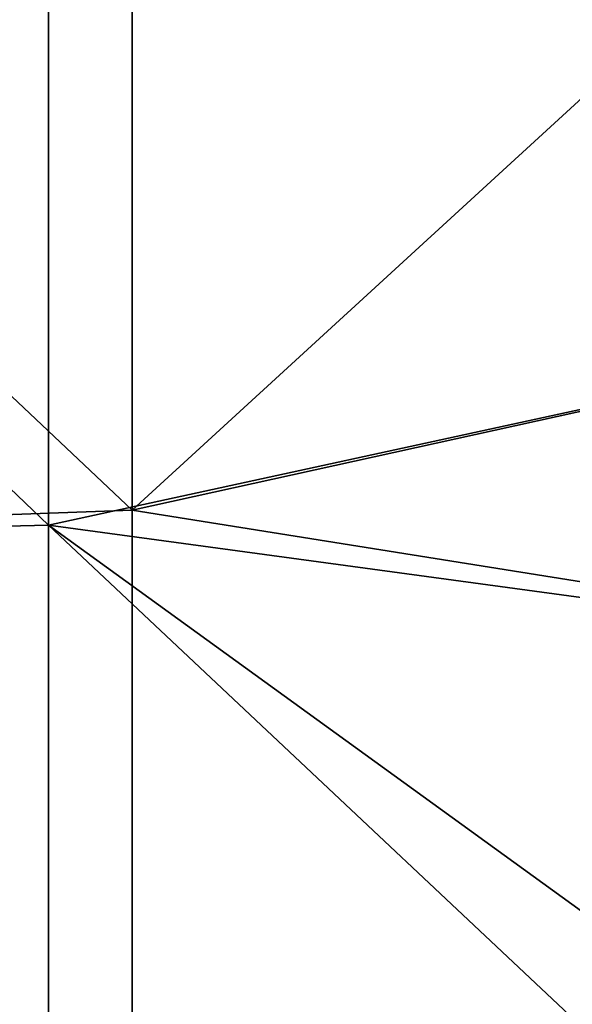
# Model space of a CAD drawing. Header units: millimetres. Extents: x 0 to 12.2, y -14.5 to 4.
# Tile 36 of 98: x 8.9 to 9.8, y -11.4 to -9.9. Entities that reach past the tile are written whole.
import ezdxf

# ---------------------------------------------------------------- set-up
doc = ezdxf.new("R2010")
doc.units = ezdxf.units.MM
doc.header["$LTSCALE"] = 65.185185
doc.layers.add('12', color=7, linetype='CONTINUOUS')
doc.layers.add('3', color=7, linetype='CONTINUOUS')

msp = doc.modelspace()

# ---------------------------------------------------------------- linework, layer by layer
at = {"layer": '12', "linetype": 'Continuous'}
for points in [[(8.98, -8.9016, -7.75), (8.98, -10.6819, -7.75), (7.1582, -8.9375, -7.75), (8.98, -8.9016, -7.75)], [(8.98, -10.6819, -7.75), (8.98, -8.9016, -7.75), (10.8, -10.2857, -7.75), (8.98, -10.6819, -7.75)], [(10.8, -10.2857, -7.75), (8.98, -8.9016, -7.75), (10.8, -9.1073, -7.75), (10.8, -10.2857, -7.75)], [(7.1582, -8.9375, -7.75), (8.98, -10.6819, -7.75), (7.1582, -10.725, -7.75), (7.1582, -8.9375, -7.75)], [(10.8, -10.9291, -7.75), (8.98, -10.6819, -7.75), (10.8, -10.2857, -7.75), (10.8, -10.9291, -7.75)], [(8.98, -10.6819, -7.75), (8.98, -12.4623, -7.75), (7.1582, -10.725, -7.75), (8.98, -10.6819, -7.75)], [(8.98, -12.4623, -7.75), (8.98, -10.6819, -7.75), (10.77, -12.3656, -7.75), (8.98, -12.4623, -7.75)], [(10.77, -12.3656, -7.75), (8.98, -10.6819, -7.75), (10.8, -12, -7.75), (10.77, -12.3656, -7.75)], [(10.8, -12, -7.75), (8.98, -10.6819, -7.75), (10.8, -10.9291, -7.75), (10.8, -12, -7.75)], [(7.1582, -10.725, -7.75), (8.98, -12.4623, -7.75), (7.1582, -12.5125, -7.75), (7.1582, -10.725, -7.75)]]:
    msp.add_3dface(points, dxfattribs=at)
at = {"layer": '3', "linetype": 'Continuous'}
for points in [[(9.1073, -8.8825, 7.75), (7.2855, -8.9375, 7.75), (9.1073, -10.659, 7.75), (9.1073, -8.8825, 7.75)], [(9.1073, -8.8825, 7.75), (9.1073, -10.659, 7.75), (10.8, -9.1073, 7.75), (9.1073, -8.8825, 7.75)], [(7.2855, -8.9375, 7.75), (7.2855, -10.725, 7.75), (9.1073, -10.659, 7.75), (7.2855, -8.9375, 7.75)], [(10.8, -9.1073, 7.75), (9.1073, -10.659, 7.75), (10.8, -10.2857, 7.75), (10.8, -9.1073, 7.75)], [(10.8, -10.2857, 7.75), (9.1073, -10.659, 7.75), (10.8, -10.9291, 7.75), (10.8, -10.2857, 7.75)], [(9.1073, -10.659, 7.75), (7.2855, -10.725, 7.75), (9.1073, -12.4355, 7.75), (9.1073, -10.659, 7.75)], [(9.1073, -10.659, 7.75), (9.1073, -12.4355, 7.75), (10.8, -10.9291, 7.75), (9.1073, -10.659, 7.75)], [(7.2855, -10.725, 7.75), (7.2855, -12.5125, 7.75), (9.1073, -12.4355, 7.75), (7.2855, -10.725, 7.75)], [(10.8, -10.9291, 7.75), (9.1073, -12.4355, 7.75), (10.8, -12, 7.75), (10.8, -10.9291, 7.75)]]:
    msp.add_3dface(points, dxfattribs=at)

doc.saveas('drawing.dxf')
